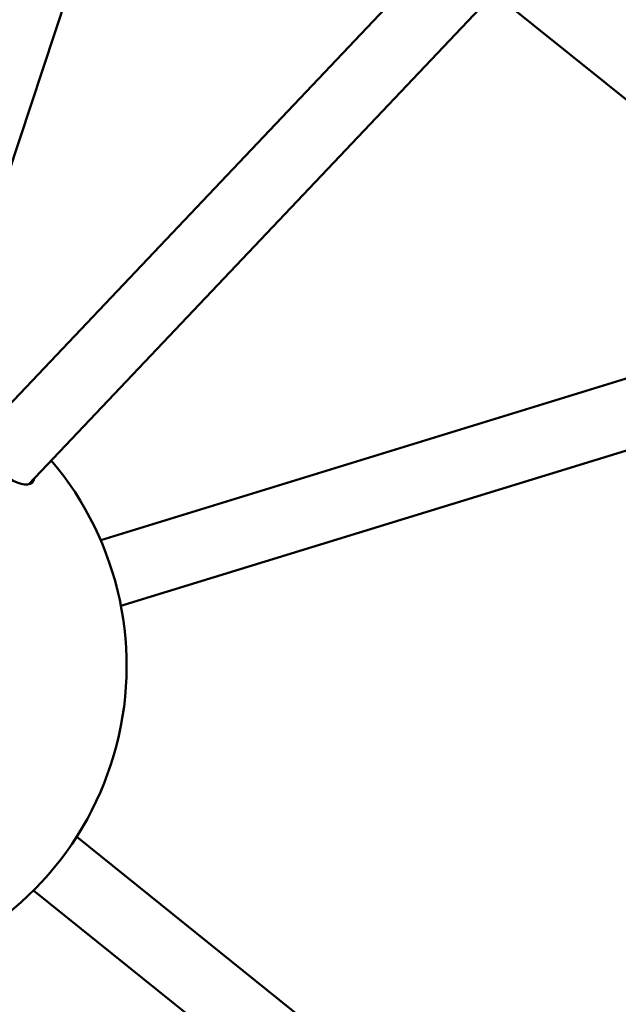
# Model space of a CAD drawing. Header units: millimetres. Extents: x 734 to 2864, y 389 to 1965.
# Tile 16 of 23: x 2155 to 2268, y 905 to 1091. Entities that reach past the tile are written whole.
import ezdxf

# ---------------------------------------------------------------- set-up
doc = ezdxf.new("R2010")
doc.units = ezdxf.units.MM
doc.header["$LTSCALE"] = 11
doc.layers.add('Widoczne (ISO)', color=7, linetype='Continuous', lineweight=50)

msp = doc.modelspace()

# ---------------------------------------------------------------- linework, layer by layer
at = {"layer": 'Widoczne (ISO)'}
for p, q in [((2345.47, 1221.28), (2147.33, 1012.28)), ((2354.91, 1212.33), (2156.76, 1003.34)), ((2176.06, 1132.21), (2140.17, 1023.62)), ((2244.73, 1096.13), (2317.16, 1037.88)), ((2398.9, 1063), (2170.38, 992.77)), ((2402.72, 1050.57), (2174.2, 980.34)), ((2165.83, 936.71), (2412.36, 738.44)), ((2157.68, 926.58), (2404.21, 728.31))]:
    msp.add_line(p, q, dxfattribs=at)
msp.add_arc((2115.27, 969.03), 60, 287.0835, 40.307, dxfattribs=at)
msp.add_ellipse((2152.56, 1008.36), major_axis=(4.9, -4.64), ratio=0.416605, start_param=2.86858, end_param=6.556198, dxfattribs=at)

doc.saveas('drawing.dxf')
